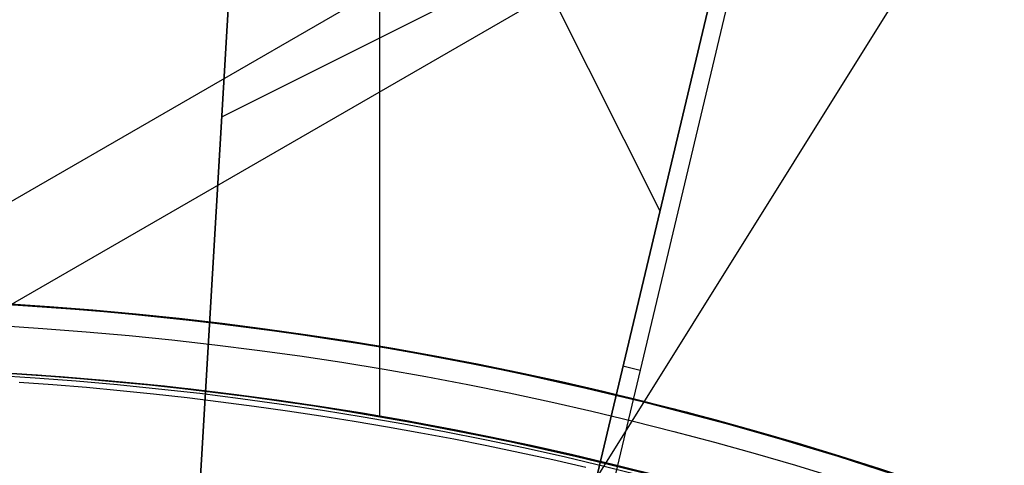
# Model space of a CAD drawing. Extents: x 12895 to 14339, y -6833 to -5581.
# Tile 30 of 79: x 13618 to 13625.15, y -6356.79 to -6353.55. Entities that reach past the tile are written whole.
import ezdxf

# ---------------------------------------------------------------- set-up
doc = ezdxf.new("R2010")
doc.units = 0
doc.layers.get('0').update_dxf_attribs({"linetype": 'CONTINUOUS'})
for name, color, linetype in [('BLANCO_METALICO', 7, 'CONTINUOUS'), ('COLOR', 7, 'CONTINUOUS'), ('LUZ', 7, 'CONTINUOUS')]:
    doc.layers.add(name, color=color, linetype=linetype)

msp = doc.modelspace()

# ---------------------------------------------------------------- linework, layer by layer
for p, q in [((13638.28033047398, -6343.12229264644, 105.1250029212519), (13572.55309235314, -6381.069931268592, 105.1250029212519)), ((13635.71649480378, -6345.351117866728, 51.12500292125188), (13575.76522944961, -6379.963997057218, 51.12500292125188))]:
    msp.add_line(p, q)
at = {"extrusion": (0.1124755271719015, 0.1948133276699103, 0.974370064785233)}
msp.add_lwpolyline([(-15018.43660288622, -1296.50098592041), (-15018.94715248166, -1296.19201752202), (-15019.45569829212, -1295.878352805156), (-15019.96217989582, -1295.560010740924), (-15020.46653706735, -1295.237011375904), (-15020.96870980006, -1294.909375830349), (-15021.46863832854, -1294.577126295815), (-15021.96626315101, -1294.240286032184), (-15022.46152505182, -1293.898879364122), (-15022.95436512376, -1293.552931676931), (-15023.44472479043, -1293.20246941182), (-15023.93254582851, -1292.847520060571), (-15024.41777038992, -1292.488112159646), (-15024.90034102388, -1292.124275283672), (-15025.38020069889, -1291.756040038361), (-15025.85729282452, -1291.383438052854), (-15026.33156127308, -1291.006501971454), (-15026.80295040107, -1290.625265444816), (-15027.27140507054, -1290.239763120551), (-15027.7368706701, -1289.850030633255), (-15028.19929313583, -1289.456104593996), (-15028.65861897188, -1289.058022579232), (-15029.11479527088, -1288.655823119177), (-15029.56776973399, -1288.249545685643), (-15030.01749069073, -1287.839230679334), (-15030.46390711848, -1287.42491941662), (-15030.90696866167, -1287.006654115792), (-15031.34662565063, -1286.584477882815), (-15031.78282912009, -1286.158434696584), (-15032.21553082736, -1285.728569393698), (-15032.64468327, -1285.294927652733), (-15033.07023970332, -1284.857555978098), (-15033.49215415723, -1284.416501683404), (-15033.91038145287, -1283.971812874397), (-15034.3248772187, -1283.523538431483), (-15034.73559790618, -1283.071727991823), (-15035.14250080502, -1282.616431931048), (-15035.5455440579, -1282.157701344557), (-15035.94468667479, -1281.695588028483), (-15036.33988854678, -1281.230144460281), (-15036.73111045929, -1280.761423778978), (-15037.11831410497, -1280.289479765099), (-15037.50146209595, -1279.814366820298), (-15037.88051797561, -1279.336139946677), (-15038.2554462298, -1278.854854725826), (-15038.62621229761, -1278.370567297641), (-15038.99278258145, -1277.883334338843), (-15039.35512445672, -1277.393213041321), (-15039.71320628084, -1276.900261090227), (-15040.06699740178, -1276.404536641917), (-15040.41646816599, -1275.906098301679), (-15040.76158992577, -1275.405005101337), (-15041.1023350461, -1274.90131647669), (-15041.43867691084, -1274.395092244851), (-15041.7705899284, -1273.886392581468), (-15042.09804953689, -1273.375277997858), (-15042.42103220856, -1272.861809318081), (-15042.73951545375, -1272.346047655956), (-15043.05347782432, -1271.828054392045), (-15043.36289891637, -1271.30789115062), (-15043.66775937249, -1270.785619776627), (-15043.96804088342, -1270.261302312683), (-15044.26372618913, -1269.735000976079), (-15044.55479907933, -1269.20677813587), (-15044.84124439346, -1268.676696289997), (-15045.12304802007, -1268.144818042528), (-15045.40019689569, -1267.611206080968), (-15045.67267900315, -1267.075923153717), (-15045.94048336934, -1266.539032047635), (-15046.20360006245, -1266.000595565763), (-15046.4620201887, -1265.460676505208), (-15046.7157358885, -1264.919337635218), (-15046.96474033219, -1264.376641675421), (-15047.20902771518, -1263.832651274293), (-15047.44859325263, -1263.287428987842), (-15047.68343317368, -1262.741037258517), (-15047.91354471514, -1262.193538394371), (-15048.13892611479, -1261.64499454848), (-15048.35957660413, -1261.095467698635), (-15048.57549640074, -1260.545019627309), (-15048.78668670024, -1259.993711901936), (-15048.99314966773, -1259.441605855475), (-15049.19488842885, -1258.888762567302), (-15049.39190706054, -1258.335242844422), (-15049.5842105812, -1257.781107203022), (-15049.77180494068, -1257.226415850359), (-15049.95469700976, -1256.671228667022), (-15050.13289456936, -1256.115605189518), (-15050.30640629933, -1255.559604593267), (-15050.47524176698, -1255.003285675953), (-15050.63941141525, -1254.446706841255), (-15050.79892655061, -1253.889926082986), (-15050.95379933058, -1253.333000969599), (-15051.10404275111, -1252.77598862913), (-15051.24967063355, -1252.218945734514), (-15051.39069761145, -1251.661928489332), (-15051.52713911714, -1251.10499261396), (-15051.65901136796, -1250.548193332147), (-15051.78633135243, -1249.991585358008), (-15051.90911681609, -1249.435222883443), (-15052.02738624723, -1248.879159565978), (-15052.14115886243, -1248.32344851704), (-15052.25045459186, -1247.768142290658), (-15052.35529406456, -1247.213292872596), (-15052.45569859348, -1246.658951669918), (-15052.55169016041, -1246.105169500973), (-15052.64329140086, -1245.551996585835), (-15052.73052558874, -1244.999482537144), (-15052.81341662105, -1244.447676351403), (-15052.89198900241, -1243.896626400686), (-15052.96626782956, -1243.346380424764), (-15053.03627877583, -1242.796985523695), (-15053.10204807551, -1242.24848815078), (-15053.16360250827, -1241.700934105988), (-15053.22096938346, -1241.154368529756), (-15053.27417652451, -1240.60883589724), (-15053.3232522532, -1240.064380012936), (-15053.36822537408, -1239.521044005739), (-15053.40912515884, -1238.978870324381), (-15053.44598133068, -1238.437900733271), (-15053.47882404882, -1237.898176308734), (-15053.50768389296, -1237.35973743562), (-15053.53259184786, -1236.822623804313), (-15053.55357928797, -1236.286874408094), (-15053.57067796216, -1235.752527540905), (-15053.58391997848, -1235.219620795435), (-15053.59333778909, -1234.6881910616), (-15053.59896417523, -1234.158274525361), (-15053.60083223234, -1233.629906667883), (-15053.59903301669, -1233.1113657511), (-15053.59361436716, -1232.591332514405), (-15053.58454499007, -1232.069840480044), (-15053.57179388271, -1231.546923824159), (-15053.55533034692, -1231.022617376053), (-15053.53512400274, -1230.496956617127), (-15053.51114480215, -1229.969977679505), (-15053.48336304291, -1229.441717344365), (-15053.45174938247, -1228.912213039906), (-15053.41627485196, -1228.381502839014), (-15053.37691087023, -1227.849625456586), (-15053.33362925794, -1227.316620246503), (-15053.28640225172, -1226.782527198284), (-15053.23520251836, -1226.247386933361), (-15053.18000316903, -1225.71124070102), (-15053.12077777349, -1225.174130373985), (-15053.05750037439, -1224.636098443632), (-15052.99014550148, -1224.097188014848), (-15052.91868818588, -1223.557442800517), (-15052.84310397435, -1223.016907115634), (-15052.76336894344, -1222.475625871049), (-15052.67945971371, -1221.93364456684), (-15052.59135346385, -1221.391009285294), (-15052.49902794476, -1220.847766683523), (-15052.40246149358, -1220.30396398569), (-15052.30163304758, -1219.759648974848), (-15052.19652215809, -1219.214869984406), (-15052.08710900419, -1218.669675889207), (-15051.9733744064, -1218.12411609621), (-15051.85529984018, -1217.578240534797), (-15051.73286744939, -1217.0320996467), (-15051.60606005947, -1216.48574437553), (-15051.47486119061, -1215.939226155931), (-15051.33925507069, -1215.39259690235), (-15051.19922664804, -1214.84590899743), (-15051.05476160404, -1214.299215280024), (-15050.9058463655, -1213.752569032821), (-15050.75246811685, -1213.206023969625), (-15050.59461481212, -1212.659634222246), (-15050.43227518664, -1212.113454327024), (-15050.26543876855, -1211.567539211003), (-15050.09409589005, -1211.021944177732), (-15049.91823769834, -1210.476724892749), (-15049.73785616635, -1209.931937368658), (-15049.55294410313, -1209.387637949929), (-15049.36349516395, -1208.843883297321), (-15049.16950386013, -1208.300730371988), (-15048.9709655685, -1207.758236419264), (-15048.76787654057, -1207.216458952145), (-15048.5602339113, -1206.675455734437), (-15048.34803570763, -1206.135284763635), (-15048.13128085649, -1205.596004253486), (-15047.90996919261, -1205.057672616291), (-15047.68410146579, -1204.520348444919), (-15047.45367934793, -1203.984090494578), (-15047.21870543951, -1203.448957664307), (-15046.97918327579, -1202.915008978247), (-15046.73511733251, -1202.382303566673), (-15046.48651303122, -1201.850900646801), (-15046.23337674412, -1201.320859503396), (-15045.9757157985, -1200.792239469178), (-15045.71353848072, -1200.265099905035), (-15045.44685403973, -1199.73950018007), (-15045.17567269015, -1199.215499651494), (-15044.9000056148, -1198.693157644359), (-15044.61986496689, -1198.172533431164), (-15044.33526387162, -1197.653686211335), (-15044.0462164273, -1197.1366750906), (-15043.75273770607, -1196.62155906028), (-15043.454843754, -1196.108396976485), (-15043.15255159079, -1195.597247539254), (-15042.84587920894, -1195.088169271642), (-15042.53484557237, -1194.581220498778), (-15042.21947061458, -1194.076459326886), (-15041.8997752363, -1193.573943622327), (-15041.57578130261, -1193.073730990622), (-15041.24751163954, -1192.575878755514), (-15040.9149900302, -1192.080443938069), (-15040.57824121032, -1191.587483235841), (-15040.23729086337, -1191.097053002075), (-15039.89216561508, -1190.609209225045), (-15039.54289302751, -1190.124007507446), (-15039.18950159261, -1189.641503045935), (-15038.83202072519, -1189.161750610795), (-15038.47048075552, -1188.684804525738), (-15038.10491292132, -1188.21071864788), (-15037.73534935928, -1187.739546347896), (-15037.36182309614, -1187.271340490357), (-15036.98436803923, -1186.806153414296), (-15036.60301896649, -1186.34403691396), (-15036.21781151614, -1185.885042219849), (-15035.82878217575, -1185.429219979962), (-15035.43596827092, -1184.976620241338), (-15035.03940795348, -1184.527292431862), (-15034.63914018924, -1184.081285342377), (-15034.23520474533, -1183.638647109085), (-15033.82764217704, -1183.199425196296), (-15033.41649381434, -1182.763666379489), (-15033.00180174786, -1182.33141672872), (-15032.5836088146, -1181.902721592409), (-15032.16195858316, -1181.477625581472), (-15031.73689533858, -1181.056172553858), (-15031.30846406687, -1180.638405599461), (-15030.87671043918, -1180.224367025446), (-15030.44168079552, -1179.814098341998), (-15030.00342212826, -1179.407640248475), (-15029.56198206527, -1179.00503262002), (-15029.11740885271, -1178.606314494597), (-15028.66975133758, -1178.211524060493), (-15028.21905894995, -1177.820698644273), (-15027.76538168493, -1177.433874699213), (-15027.30877008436, -1177.051087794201), (-15026.8492752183, -1176.672372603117), (-15026.38694866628, -1176.297762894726), (-15025.92184249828, -1175.927291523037), (-15025.45400925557, -1175.560990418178), (-15024.98350193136, -1175.198890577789), (-15024.51037395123, -1174.841022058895), (-15024.0346791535, -1174.487413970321), (-15023.5564717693, -1174.13809446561), (-15023.07580640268, -1173.793090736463), (-15022.59273801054, -1173.452429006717), (-15022.10732188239, -1173.116134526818), (-15021.61961362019, -1172.784231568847), (-15021.12966911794, -1172.456743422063), (-15020.63754454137, -1172.133692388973), (-15020.14329630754, -1171.815099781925), (-15019.64698106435, -1171.500985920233)], dxfattribs=at)
at = {"extrusion": (0.1124755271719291, 0.1948133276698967, 0.9743700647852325)}
msp.add_lwpolyline([(-15017.52574510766, -1171.500985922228), (-15018.04681472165, -1171.80577710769), (-15018.56593438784, -1172.115427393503), (-15019.08304083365, -1172.429918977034), (-15019.59807095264, -1172.749232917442), (-15020.11096182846, -1173.073349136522), (-15020.62165075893, -1173.402246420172), (-15021.13007527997, -1173.735902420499), (-15021.63617318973, -1174.074293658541), (-15022.13988257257, -1174.417395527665), (-15022.6411418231, -1174.765182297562), (-15023.13988967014, -1175.117627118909), (-15023.63606520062, -1175.474702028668), (-15024.12960788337, -1175.836377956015), (-15024.62045759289, -1176.202624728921), (-15025.10855463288, -1176.573411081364), (-15025.59383975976, -1176.948704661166), (-15026.07625420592, -1177.328472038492), (-15026.55573970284, -1177.712678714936), (-15027.03223850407, -1178.101289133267), (-15027.50569340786, -1178.49426668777), (-15027.97604777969, -1178.891573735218), (-15028.44324557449, -1179.293171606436), (-15028.90723135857, -1179.69902061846), (-15029.36795033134, -1180.109080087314), (-15029.82534834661, -1180.523308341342), (-15030.27937193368, -1180.941662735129), (-15030.72996831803, -1181.36409966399), (-15031.17708544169, -1181.790574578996), (-15031.62067198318, -1182.221042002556), (-15032.06067737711, -1182.655455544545), (-15032.49705183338, -1183.093767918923), (-15032.92974635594, -1183.535930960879), (-15033.35871276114, -1183.981895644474), (-15033.78390369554, -1184.431612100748), (-15034.20527265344, -1184.885029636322), (-15034.62277399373, -1185.342096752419), (-15035.03636295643, -1185.802761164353), (-15035.44599567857, -1186.266969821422), (-15035.85162920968, -1186.734668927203), (-15036.2532215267, -1187.205803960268), (-15036.65073154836, -1187.680319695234), (-15037.04411914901, -1188.158160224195), (-15037.43334517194, -1188.639268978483), (-15037.81837144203, -1189.123588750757), (-15038.19916077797, -1189.611061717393), (-15038.57567700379, -1190.101629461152), (-15038.94788495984, -1190.595232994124), (-15039.31575051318, -1191.091812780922), (-15039.67924056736, -1191.591308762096), (-15040.0383230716, -1192.093660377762), (-15040.39296702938, -1192.598806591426), (-15040.74314250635, -1193.106685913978), (-15041.08882063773, -1193.617236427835), (-15041.42997363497, -1194.130395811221), (-15041.76657479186, -1194.646101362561), (-15042.09859849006, -1195.164290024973), (-15042.42602020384, -1195.684898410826), (-15042.74881650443, -1196.207862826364), (-15043.0669650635, -1196.733119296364), (-15043.38044465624, -1197.260603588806), (-15043.68923516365, -1197.790251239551), (-15043.99331757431, -1198.321997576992), (-15044.2926739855, -1198.855777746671), (-15044.58728760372, -1199.391526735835), (-15044.87714274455, -1199.929179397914), (-15045.16222483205, -1200.468670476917), (-15045.44252039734, -1201.009934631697), (-15045.71801707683, -1201.552906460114), (-15045.98870360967, -1202.097520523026), (-15046.25456983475, -1202.643711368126), (-15046.51560668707, -1203.191413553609), (-15046.77180619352, -1203.740561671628), (-15047.02316146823, -1204.291090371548), (-15047.2696667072, -1204.842934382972), (-15047.51131718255, -1205.39602853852), (-15047.74810923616, -1205.950307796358), (-15047.9800402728, -1206.505707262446), (-15048.20710875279, -1207.062162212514), (-15048.42931418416, -1207.619608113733), (-15048.64665711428, -1208.177980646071), (-15048.85913912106, -1208.737215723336), (-15049.06676280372, -1209.297249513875), (-15049.26953177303, -1209.858018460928), (-15049.4674506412, -1210.41945930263), (-15049.66052501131, -1210.981509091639), (-15049.84876146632, -1211.544105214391), (-15050.03216755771, -1212.107185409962), (-15050.21075179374, -1212.670687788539), (-15050.3845236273, -1213.234550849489), (-15050.5534934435, -1213.798713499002), (-15050.71767254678, -1214.363115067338), (-15050.87707314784, -1214.927695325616), (-15051.03170835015, -1215.492394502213), (-15051.18159213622, -1216.05715329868), (-15051.32673935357, -1216.621912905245), (-15051.46716570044, -1217.186615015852), (-15051.6028877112, -1217.75120184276), (-15051.7339227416, -1218.315616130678), (-15051.86028895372, -1218.879801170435), (-15051.98200530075, -1219.443700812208), (-15052.09909151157, -1220.007259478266), (-15052.2115680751, -1220.57042217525), (-15052.31945622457, -1221.133134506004), (-15052.42277792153, -1221.695342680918), (-15052.5215558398, -1222.256993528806), (-15052.61581334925, -1222.81803450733), (-15052.70557449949, -1223.378413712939), (-15052.79086400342, -1223.93807989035), (-15052.87170722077, -1224.496982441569), (-15052.94813014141, -1225.05507143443), (-15053.02015936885, -1225.612297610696), (-15053.08782210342, -1226.168612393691), (-15053.15114612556, -1226.723967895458), (-15053.21015977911, -1227.278316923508), (-15053.26489195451, -1227.831612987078), (-15053.315372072, -1228.383810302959), (-15053.3616300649, -1228.9348638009), (-15053.40369636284, -1229.484729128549), (-15053.44160187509, -1230.033362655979), (-15053.47537797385, -1230.580721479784), (-15053.50505647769, -1231.126763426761), (-15053.53066963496, -1231.671447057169), (-15053.55225010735, -1232.21473166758), (-15053.56983095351, -1232.756577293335), (-15053.58344561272, -1233.296944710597), (-15053.59312788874, -1233.835795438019), (-15053.5989119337, -1234.373091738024), (-15053.60083223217, -1234.908796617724), (-15053.5990805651, -1235.420439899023), (-15053.59380538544, -1235.933536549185), (-15053.58497662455, -1236.448054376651), (-15053.57256448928, -1236.963960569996), (-15053.55653947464, -1237.481221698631), (-15053.5368723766, -1237.999803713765), (-15053.51353430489, -1238.519671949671), (-15053.48649669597, -1239.040791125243), (-15053.45573132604, -1239.563125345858), (-15053.42121032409, -1240.086638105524), (-15053.38290618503, -1240.611292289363), (-15053.34079178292, -1241.137050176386), (-15053.29484038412, -1241.663873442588), (-15053.24502566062, -1242.191723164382), (-15053.1913217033, -1242.720559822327), (-15053.13370303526, -1243.250343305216), (-15053.07214462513, -1243.781032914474), (-15053.00662190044, -1244.312587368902), (-15052.93711076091, -1244.844964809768), (-15052.86358759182, -1245.378122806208), (-15052.78602927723, -1245.912018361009), (-15052.70441321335, -1246.446607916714), (-15052.61871732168, -1246.981847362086), (-15052.52892006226, -1247.517692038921), (-15052.43500044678, -1248.054096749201), (-15052.33693805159, -1248.591015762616), (-15052.23471303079, -1249.128402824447), (-15052.128306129, -1249.666211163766), (-15052.0176986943, -1250.204393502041), (-15051.9028726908, -1250.742902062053), (-15051.78381071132, -1251.281688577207), (-15051.66049598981, -1251.82070430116), (-15051.53291241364, -1252.359900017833), (-15051.40104453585, -1252.899226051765), (-15051.26487758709, -1253.438632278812), (-15051.12439748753, -1253.978068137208), (-15050.97959085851, -1254.517482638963), (-15050.83044503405, -1255.056824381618), (-15050.67694807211, -1255.596041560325), (-15050.51908876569, -1256.135081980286), (-15050.35685665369, -1256.67389306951), (-15050.19024203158, -1257.212421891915), (-15050.01923596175, -1257.750615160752), (-15049.84383028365, -1258.288419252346), (-15049.66401762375, -1258.825780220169), (-15049.47979140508, -1259.362643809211), (-15049.29114585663, -1259.898955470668), (-15049.09807602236, -1260.434660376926), (-15048.90057776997, -1260.969703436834), (-15048.69864779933, -1261.504029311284), (-15048.49228365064, -1262.037582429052), (-15048.28148371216, -1262.57030700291), (-15048.06624722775, -1263.102147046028), (-15047.84657430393, -1263.633046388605), (-15047.62246591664, -1264.162948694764), (-15047.3939239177, -1264.691797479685), (-15047.16095104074, -1265.219536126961), (-15046.92355090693, -1265.746107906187), (-15046.68172803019, -1266.271455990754), (-15046.43548782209, -1266.795523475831), (-15046.18483659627, -1267.318253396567), (-15045.92978157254, -1267.839588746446), (-15045.67033088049, -1268.359472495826), (-15045.4064935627, -1268.877847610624), (-15045.13827957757, -1269.394657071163), (-15044.86569980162, -1269.909843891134), (-15044.58876603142, -1270.4233511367), (-15044.3074909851, -1270.93512194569), (-15044.0218883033, -1271.445099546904), (-15043.7319725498, -1271.953227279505), (-15043.43775921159, -1272.459448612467), (-15043.13926469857, -1272.963707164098), (-15042.83650634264, -1273.465946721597), (-15042.52950239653, -1273.966111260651), (-15042.21827203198, -1274.464144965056), (-15041.90283533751, -1274.959992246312), (-15041.5832133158, -1275.453597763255), (-15041.25942788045, -1275.944906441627), (-15040.93150185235, -1276.433863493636), (-15040.59945895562, -1276.920414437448), (-15040.26332381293, -1277.404505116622), (-15039.92312194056, -1277.886081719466), (-15039.57887974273, -1278.365090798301), (-15039.23062450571, -1278.841479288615), (-15038.87838439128, -1279.315194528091), (-15038.52218842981, -1279.786184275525), (-15038.16206651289, -1280.254396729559), (-15037.79804938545, -1280.719780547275), (-15037.43016863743, -1281.182284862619), (-15037.05845669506, -1281.641859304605), (-15036.68294681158, -1282.098454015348), (-15036.30367305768, -1282.55201966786), (-15035.92067031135, -1283.002507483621), (-15035.53397424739, -1283.449869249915), (-15035.14362132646, -1283.894057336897), (-15034.74964878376, -1284.335024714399), (-15034.35209461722, -1284.772724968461), (-15033.95099757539, -1285.207112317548), (-15033.54639714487, -1285.638141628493), (-15033.13833353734, -1286.065768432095), (-15032.72684767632, -1286.4899489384), (-15032.31198118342, -1286.910640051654), (-15031.89377636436, -1287.327799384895), (-15031.47227619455, -1287.741385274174), (-15031.04752430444, -1288.151356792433), (-15030.61956496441, -1288.557673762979), (-15030.18844306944, -1288.960296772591), (-15029.75420412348, -1289.359187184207), (-15029.31689422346, -1289.754307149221), (-15028.87656004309, -1290.145619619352), (-15028.43324881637, -1290.533088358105), (-15027.9870083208, -1290.916677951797), (-15027.53788686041, -1291.296353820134), (-15027.08593324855, -1291.672082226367), (-15026.63119679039, -1292.043830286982), (-15026.17372726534, -1292.411565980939), (-15025.71357490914, -1292.77525815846), (-15025.25079039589, -1293.134876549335), (-15024.78542481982, -1293.490391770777), (-15024.317529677, -1293.841775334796), (-15023.84715684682, -1294.188999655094), (-15023.37435857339, -1294.53203805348), (-15022.89918744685, -1294.870864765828), (-15022.42169638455, -1295.205454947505), (-15021.94193861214, -1295.53578467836), (-15021.45996764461, -1295.861830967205), (-15020.97583726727, -1296.183571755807), (-15020.48960151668, -1296.500985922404)], dxfattribs=at)
at = {"extrusion": (0.1124755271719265, 0.1948133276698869, 0.9743700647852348)}
msp.add_lwpolyline([(-15023.88679101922, -1171.500985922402), (-15024.3622058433, -1171.836103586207), (-15024.83536931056, -1172.175294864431), (-15025.30623226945, -1172.518536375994), (-15025.77474586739, -1172.865803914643), (-15026.24086156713, -1173.217072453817), (-15026.70453116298, -1173.572316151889), (-15027.16570679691, -1173.931508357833), (-15027.6243409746, -1174.294621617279), (-15028.08038658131, -1174.661627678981), (-15028.53379689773, -1175.032497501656), (-15028.98452561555, -1175.407201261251), (-15029.43252685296, -1175.785708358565), (-15029.87775517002, -1176.16798742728), (-15030.32016558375, -1176.554006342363), (-15030.75971358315, -1176.943732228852), (-15031.19635514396, -1177.337131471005), (-15031.63004674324, -1177.734169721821), (-15032.06074537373, -1178.134811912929), (-15032.48840855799, -1178.539022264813), (-15032.91299436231, -1178.946764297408), (-15033.33446141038, -1179.358000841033), (-15033.75276889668, -1179.772694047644), (-15034.16787659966, -1180.190805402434), (-15034.57974489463, -1180.612295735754), (-15034.98833476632, -1181.037125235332), (-15035.39360782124, -1181.465253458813), (-15035.79552629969, -1181.896639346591), (-15036.1940530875, -1182.33124123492), (-15036.58915172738, -1182.769016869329), (-15036.98078643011, -1183.209923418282), (-15037.3689220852, -1183.653917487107), (-15037.75352427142, -1184.100955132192), (-15038.13455926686, -1184.550991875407), (-15038.51199405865, -1185.003982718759), (-15038.88579635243, -1185.459882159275), (-15039.25593458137, -1185.918644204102), (-15039.62237791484, -1186.380222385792), (-15039.98509626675, -1186.844569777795), (-15040.34406030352, -1187.311639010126), (-15040.69924145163, -1187.781382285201), (-15041.05061190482, -1188.253751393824), (-15041.39814463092, -1188.728697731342), (-15041.74181337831, -1189.206172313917), (-15042.08159268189, -1189.686125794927), (-15042.41745786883, -1190.16850848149), (-15042.74938506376, -1190.653270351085), (-15043.07735119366, -1191.140361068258), (-15043.40133399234, -1191.629730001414), (-15043.72131200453, -1192.121326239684), (-15044.03726458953, -1192.615098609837), (-15044.34917192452, -1193.110995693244), (-15044.65701500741, -1193.608965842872), (-15044.96077565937, -1194.108957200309), (-15045.26043652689, -1194.610917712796), (-15045.55598108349, -1195.11479515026), (-15045.84739363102, -1195.620537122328), (-15046.13465930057, -1196.128091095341), (-15046.41776405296, -1196.637404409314), (-15046.69669467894, -1197.148424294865), (-15046.97143879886, -1197.661097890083), (-15047.24198486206, -1198.175372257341), (-15047.5083221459, -1198.691194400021), (-15047.77044075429, -1199.208511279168), (-15048.02833161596, -1199.727269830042), (-15048.28198648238, -1200.247416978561), (-15048.53139792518, -1200.768899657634), (-15048.77655933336, -1201.291664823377), (-15049.01746491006, -1201.815659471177), (-15049.25410966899, -1202.340830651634), (-15049.48648943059, -1202.867125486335), (-15049.71460081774, -1203.394491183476), (-15049.93844125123, -1203.922875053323), (-15050.15800894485, -1204.452224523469), (-15050.3733029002, -1204.982487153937), (-15050.58432290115, -1205.513610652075), (-15050.79106950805, -1206.045542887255), (-15050.99354405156, -1206.578231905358), (-15051.19174862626, -1207.111625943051), (-15051.38568608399, -1207.645673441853), (-15051.57536002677, -1208.180323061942), (-15051.76077479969, -1208.715523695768), (-15051.94193548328, -1209.251224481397), (-15052.11884788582, -1209.787374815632), (-15052.29151853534, -1210.323924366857), (-15052.45995467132, -1210.860823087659), (-15052.62416423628, -1211.398021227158), (-15052.78415586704, -1211.935469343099), (-15052.93993888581, -1212.473118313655), (-15053.09152329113, -1213.01091934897), (-15053.23891974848, -1213.548824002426), (-15053.38213958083, -1214.086784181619), (-15053.52119475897, -1214.624752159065), (-15053.6560978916, -1215.162680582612), (-15053.78686221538, -1215.70052248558), (-15053.9135015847, -1216.238231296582), (-15054.03603046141, -1216.775760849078), (-15054.15446390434, -1217.313065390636), (-15054.26881755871, -1217.850099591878), (-15054.37910764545, -1218.386818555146), (-15054.48535095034, -1218.923177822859), (-15054.5875648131, -1219.459133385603), (-15054.68576711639, -1219.994641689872), (-15054.77997627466, -1220.529659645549), (-15054.87021122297, -1221.064144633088), (-15054.95649140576, -1221.598054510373), (-15055.03883676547, -1222.131347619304), (-15055.11726773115, -1222.663982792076), (-15055.19180520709, -1223.195919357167), (-15055.26247056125, -1223.727117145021), (-15055.32928561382, -1224.257536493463), (-15055.39227262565, -1224.787138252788), (-15055.45145428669, -1225.315883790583), (-15055.50685370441, -1225.843734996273), (-15055.55849439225, -1226.370654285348), (-15055.606400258, -1226.896604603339), (-15055.65059559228, -1227.42154942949), (-15055.69110505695, -1227.945452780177), (-15055.7279536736, -1228.468279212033), (-15055.76116681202, -1228.989993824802), (-15055.79077017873, -1229.510562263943), (-15055.8167898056, -1230.029950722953), (-15055.83925203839, -1230.548125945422), (-15055.85818352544, -1231.065055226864), (-15055.87361120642, -1231.580706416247), (-15055.88556230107, -1232.095047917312), (-15055.89406429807, -1232.608048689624), (-15055.89914494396, -1233.119678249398), (-15055.90083223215, -1233.629906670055), (-15055.89908475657, -1234.149155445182), (-15055.89382253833, -1234.669854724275), (-15055.88501608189, -1235.191972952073), (-15055.87263615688, -1235.715477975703), (-15055.8566538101, -1236.240337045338), (-15055.83704037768, -1236.766516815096), (-15055.81376749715, -1237.293983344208), (-15055.78680711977, -1237.822702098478), (-15055.75613152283, -1238.352637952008), (-15055.72171332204, -1238.883755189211), (-15055.6835254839, -1239.416017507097), (-15055.64154133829, -1239.949388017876), (-15055.59573459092, -1240.483829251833), (-15055.54607933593, -1241.01930316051), (-15055.49255006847, -1241.555771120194), (-15055.4351216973, -1242.093193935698), (-15055.37376955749, -1242.631531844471), (-15055.30846942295, -1243.170744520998), (-15055.23919751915, -1243.710791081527), (-15055.16593053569, -1244.251630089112), (-15055.08864563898, -1244.793219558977), (-15055.00732048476, -1245.335516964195), (-15054.92193323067, -1245.8784792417), (-15054.83246254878, -1246.422062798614), (-15054.73888763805, -1246.966223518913), (-15054.64118823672, -1247.510916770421), (-15054.53934463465, -1248.056097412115), (-15054.43333768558, -1248.601719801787), (-15054.32314881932, -1249.147737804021), (-15054.20876005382, -1249.6941047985), (-15054.09015400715, -1250.240773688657), (-15053.96731390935, -1250.787696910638), (-15053.84022361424, -1251.334826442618), (-15053.70886761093, -1251.882113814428), (-15053.57323103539, -1252.429510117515), (-15053.43329968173, -1252.976966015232), (-15053.28906001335, -1253.524431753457), (-15053.14049917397, -1254.07185717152), (-15052.98760499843, -1254.619191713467), (-15052.83036602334, -1255.166384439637), (-15052.66877149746, -1255.71338403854), (-15052.502811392, -1256.260138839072), (-15052.33247641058, -1256.806596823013), (-15052.15775799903, -1257.352705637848), (-15051.97864835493, -1257.898412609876), (-15051.79514043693, -1258.44366475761), (-15051.6072279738, -1258.988408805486), (-15051.41490547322, -1259.53259119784), (-15051.21816823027, -1260.076158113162), (-15051.01701233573, -1260.619055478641), (-15050.81143468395, -1261.161228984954), (-15050.60143298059, -1261.702624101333), (-15050.38700574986, -1262.243186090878), (-15050.16815234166, -1262.782860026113), (-15049.9448729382, -1263.321590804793), (-15049.71716856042, -1263.859323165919), (-15049.48504107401, -1264.396001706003), (-15049.2484931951, -1264.931570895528), (-15049.00752849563, -1265.46597509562), (-15048.76215140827, -1265.99915857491), (-15048.51236723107, -1266.531065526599), (-15048.25818213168, -1267.061640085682), (-15047.99960315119, -1267.590826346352), (-15047.73663820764, -1268.118568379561), (-15047.46929609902, -1268.644810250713), (-15047.19758650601, -1269.169496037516), (-15046.92151999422, -1269.692569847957), (-15046.64110801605, -1270.213975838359), (-15046.35636291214, -1270.733658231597), (-15046.06729791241, -1271.251561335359), (-15045.77392713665, -1271.767629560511), (-15045.47626559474, -1272.281807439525), (-15045.17432918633, -1272.794039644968), (-15044.86813470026, -1273.304271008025), (-15044.55769981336, -1273.812446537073), (-15044.24304308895, -1274.31851143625), (-15043.92418397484, -1274.822411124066), (-15043.60114280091, -1275.324091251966), (-15043.27394077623, -1275.823497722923), (-15042.94259998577, -1276.320576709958), (-15042.60714338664, -1276.815274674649), (-15042.26759480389, -1277.307538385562), (-15041.92397892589, -1277.797314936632), (-15041.57632129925, -1278.284551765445), (-15041.22464832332, -1278.769196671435), (-15040.86898724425, -1279.25119783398), (-15040.50936614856, -1279.730503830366), (-15040.14581395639, -1280.20706365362), (-15039.7783604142, -1280.680826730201), (-15039.40703608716, -1281.151742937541), (-15039.031872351, -1281.619762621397), (-15038.65290138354, -1282.084836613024), (-15038.27015615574, -1282.546916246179), (-15037.88367042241, -1283.005953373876), (-15037.49347871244, -1283.461900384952), (-15037.09961631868, -1283.914710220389), (-15036.70211928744, -1284.364336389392), (-15036.30102440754, -1284.810732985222), (-15035.89636919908, -1285.253854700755), (-15035.48819190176, -1285.693656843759), (-15035.07653146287, -1286.130095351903), (-15034.66142752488, -1286.563126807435), (-15034.24292041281, -1286.9927084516), (-15033.8210511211, -1287.418798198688), (-15033.39586130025, -1287.841354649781), (-15032.96739324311, -1288.260337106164), (-15032.53568987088, -1288.675705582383), (-15032.1007947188, -1289.087420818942), (-15031.66275192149, -1289.495444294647), (-15031.22160619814, -1289.899738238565), (-15030.77740283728, -1290.300265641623), (-15030.33018768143, -1290.696990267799), (-15029.88000711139, -1291.089876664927), (-15029.42690803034, -1291.478890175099), (-15028.97093784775, -1291.863996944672), (-15028.512144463, -1292.245163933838), (-15028.05057624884, -1292.622358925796), (-15027.58628203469, -1292.99555053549), (-15027.11931108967, -1293.364708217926), (-15026.64971310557, -1293.729802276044), (-15026.17753817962, -1294.09080386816), (-15025.70283679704, -1294.447685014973), (-15025.22565981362, -1294.800418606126), (-15024.74605843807, -1295.14897840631), (-15024.26408421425, -1295.493339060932), (-15023.77978900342, -1295.833476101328), (-15023.29322496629, -1296.169365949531), (-15022.80444454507, -1296.500985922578)], dxfattribs=at)
at = {"extrusion": (0.1124755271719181, 0.1948133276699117, 0.9743700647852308)}
msp.add_lwpolyline([(-15024.64440849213, -1296.500985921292), (-15025.11033923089, -1296.163662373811), (-15025.57399863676, -1295.822402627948), (-15026.035339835, -1295.477230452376), (-15026.49431625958, -1295.128170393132), (-15026.95088166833, -1294.775247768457), (-15027.40499015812, -1294.418488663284), (-15027.85659617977, -1294.057919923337), (-15028.30565455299, -1293.693569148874), (-15028.75212048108, -1293.325464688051), (-15029.1959495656, -1292.953635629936), (-15029.6370978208, -1292.57811179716), (-15030.07552168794, -1292.198923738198), (-15030.51117804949, -1291.816102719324), (-15030.94402424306, -1291.4296807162), (-15031.37401807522, -1291.039690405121), (-15031.80111783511, -1290.646165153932), (-15032.22528230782, -1290.249139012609), (-15032.64647078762, -1289.848646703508), (-15033.06464309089, -1289.444723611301), (-15033.47975956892, -1289.037405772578), (-15033.89178112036, -1288.626729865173), (-15034.30066920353, -1288.212733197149), (-15034.70638584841, -1287.795453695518), (-15035.1088936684, -1287.374929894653), (-15035.50815587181, -1286.951200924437), (-15035.90413627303, -1286.524306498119), (-15036.29679930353, -1286.09428689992), (-15036.68611002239, -1285.66118297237), (-15037.07203412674, -1285.225036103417), (-15037.45453796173, -1284.78588821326), (-15037.8335885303, -1284.343781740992), (-15038.20915350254, -1283.898759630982), (-15038.58120122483, -1283.450865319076), (-15038.94970072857, -1283.000142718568), (-15039.31462173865, -1282.546636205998), (-15039.67593468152, -1282.090390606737), (-15040.03361069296, -1281.63145118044), (-15040.3876216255, -1281.169863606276), (-15040.73794005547, -1280.705673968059), (-15041.08453928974, -1280.238928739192), (-15041.42739337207, -1279.76967476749), (-15041.7664770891, -1279.297959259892), (-15042.10176597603, -1278.823829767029), (-15042.43323632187, -1278.347334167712), (-15042.76086517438, -1277.868520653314), (-15043.0846303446, -1277.387437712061), (-15043.40451041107, -1276.904134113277), (-15043.72048472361, -1276.41865889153), (-15044.0325334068, -1275.931061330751), (-15044.34063736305, -1275.441390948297), (-15044.64477827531, -1274.949697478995), (-15044.94493860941, -1274.456030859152), (-15045.24110161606, -1273.960441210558), (-15045.53325133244, -1273.462978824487), (-15045.82137258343, -1272.963694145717), (-15046.10545098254, -1272.462637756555), (-15046.38547293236, -1271.959860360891), (-15046.66142562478, -1271.455412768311), (-15046.93329704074, -1270.949345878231), (-15047.20107594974, -1270.441710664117), (-15047.46475190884, -1269.93255815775), (-15047.7243152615, -1269.421939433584), (-15047.97975713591, -1268.909905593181), (-15048.23106944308, -1268.396507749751), (-15048.47824487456, -1267.881797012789), (-15048.72127689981, -1267.365824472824), (-15048.96015976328, -1266.848641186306), (-15049.19488848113, -1266.330298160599), (-15049.42545883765, -1265.810846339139), (-15049.65186738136, -1265.290336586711), (-15049.87411142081, -1264.768819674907), (-15050.09218902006, -1264.246346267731), (-15050.30609899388, -1263.722966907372), (-15050.51584090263, -1263.198732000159), (-15050.72141504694, -1262.673691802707), (-15050.92282246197, -1262.147896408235), (-15051.12006491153, -1261.621395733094), (-15051.31314488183, -1261.094239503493), (-15051.50206557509, -1260.56647724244), (-15051.68683090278, -1260.038158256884), (-15051.86744547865, -1259.509331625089), (-15052.04391461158, -1258.980046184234), (-15052.21624429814, -1258.450350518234), (-15052.3844412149, -1257.920292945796), (-15052.54851271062, -1257.389921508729), (-15052.70846679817, -1256.859283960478), (-15052.86431214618, -1256.328427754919), (-15053.01605807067, -1255.797400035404), (-15053.16371452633, -1255.266247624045), (-15053.3072920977, -1254.735017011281), (-15053.44680199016, -1254.203754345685), (-15053.58225602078, -1253.672505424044), (-15053.71366660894, -1253.141315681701), (-15053.84104676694, -1252.610230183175), (-15053.9644100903, -1252.07929361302), (-15054.08377074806, -1251.548550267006), (-15054.1991434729, -1251.018044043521), (-15054.31054355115, -1250.487818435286), (-15054.41798681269, -1249.957916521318), (-15054.52148962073, -1249.428380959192), (-15054.62106886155, -1248.899253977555), (-15054.71674193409, -1248.370577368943), (-15054.80852673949, -1247.842392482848), (-15054.89644167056, -1247.314740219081), (-15054.98050560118, -1246.787661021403), (-15055.06073787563, -1246.261194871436), (-15055.1371582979, -1245.735381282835), (-15055.20978712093, -1245.210259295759), (-15055.27864503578, -1244.685867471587), (-15055.3437531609, -1244.162243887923), (-15055.40513303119, -1243.639426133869), (-15055.46280658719, -1243.117451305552), (-15055.5167961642, -1242.596356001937), (-15055.56712448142, -1242.076176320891), (-15055.61381463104, -1241.556947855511), (-15055.65689006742, -1241.038705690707), (-15055.69637459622, -1240.521484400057), (-15055.73229236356, -1240.005318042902), (-15055.76466784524, -1239.490240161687), (-15055.79352583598, -1238.976283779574), (-15055.81889143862, -1238.463481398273), (-15055.84079005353, -1237.951864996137), (-15055.85924736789, -1237.441466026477), (-15055.87428934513, -1236.932315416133), (-15055.88594221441, -1236.424443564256), (-15055.8942324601, -1235.917880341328), (-15055.89918681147, -1235.412655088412), (-15055.90083223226, -1234.908796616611), (-15055.89903943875, -1234.382858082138), (-15055.89364049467, -1233.855431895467), (-15055.8846047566, -1233.32655085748), (-15055.87190186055, -1232.796248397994), (-15055.85550173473, -1232.26455857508), (-15055.83537461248, -1231.731516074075), (-15055.81149104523, -1231.197156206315), (-15055.78382191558, -1230.661514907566), (-15055.75233845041, -1230.12462873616), (-15055.71701223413, -1229.586534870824), (-15055.67781522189, -1229.047271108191), (-15055.63471975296, -1228.506875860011), (-15055.58769856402, -1227.965388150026), (-15055.53672480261, -1227.422847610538), (-15055.48177204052, -1226.879294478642), (-15055.42281428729, -1226.334769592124), (-15055.35982600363, -1225.789314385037), (-15055.29278211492, -1225.242970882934), (-15055.22165802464, -1224.695781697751), (-15055.14642962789, -1224.147790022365), (-15055.06707332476, -1223.599039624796), (-15054.98356603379, -1223.049574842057), (-15054.89588520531, -1222.499440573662), (-15054.80400883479, -1221.948682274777), (-15054.70791547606, -1221.397345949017), (-15054.6075842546, -1220.845478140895), (-15054.50299488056, -1220.293125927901), (-15054.39412766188, -1219.740336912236), (-15054.28096351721, -1219.187159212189), (-15054.16348398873, -1218.633641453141), (-15054.04167125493, -1218.079832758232), (-15053.91550814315, -1217.525782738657), (-15053.7849781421, -1216.971541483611), (-15053.65006541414, -1216.417159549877), (-15053.51075480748, -1215.862687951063), (-15053.36703186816, -1215.308178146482), (-15053.21888285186, -1214.753682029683), (-15053.06629473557, -1214.19925191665), (-15052.909255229, -1213.644940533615), (-15052.74775278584, -1213.09080100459), (-15052.58177661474, -1212.536886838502), (-15052.41131669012, -1211.983251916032), (-15052.23636376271, -1211.429950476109), (-15052.05690936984, -1210.877037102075), (-15051.87294584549, -1210.324566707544), (-15051.68446633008, -1209.772594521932), (-15051.4914647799, -1209.221176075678), (-15051.29393597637, -1208.670367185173), (-15051.09187553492, -1208.120223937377), (-15050.88527991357, -1207.570802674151), (-15050.67414642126, -1207.022159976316), (-15050.45847322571, -1206.474352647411), (-15050.23825936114, -1205.927437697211), (-15050.01350473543, -1205.381472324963), (-15049.78421013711, -1204.83651390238), (-15049.55037724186, -1204.292619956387), (-15049.31200861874, -1203.749848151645), (-15049.06910773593, -1203.208256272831), (-15048.82167896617, -1202.667902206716), (-15048.56972759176, -1202.128843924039), (-15048.31325980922, -1201.59113946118), (-15048.05228273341, -1201.054846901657), (-15047.7868044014, -1200.520024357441), (-15047.51683377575, -1199.986729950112), (-15047.24238074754, -1199.455021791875), (-15046.96345613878, -1198.924957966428), (-15046.68007170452, -1198.396596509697), (-15046.39224013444, -1197.869995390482), (-15046.09997505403, -1197.345212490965), (-15045.80329102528, -1196.822305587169), (-15045.50220354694, -1196.301332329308), (-15045.19672905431, -1195.782350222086), (-15044.88688491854, -1195.265416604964), (-15044.57268944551, -1194.750588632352), (-15044.25416187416, -1194.237923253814), (-15043.93132237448, -1193.727477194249), (-15043.60419204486, -1193.219306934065), (-15043.27279290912, -1192.713468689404), (-15042.93714791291, -1192.21001839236), (-15042.5972809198, -1191.709011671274), (-15042.25321670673, -1191.210503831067), (-15041.90498095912, -1190.714549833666), (-15041.55260026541, -1190.22120427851), (-15041.19610211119, -1189.730521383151), (-15040.83551487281, -1189.242554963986), (-15040.47086781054, -1188.757358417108), (-15040.10219106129, -1188.274984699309), (-15039.72951563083, -1187.795486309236), (-15039.35287338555, -1187.318915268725), (-15038.97229704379, -1186.845323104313), (-15038.58782016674, -1186.374760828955), (-15038.19947714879, -1185.907278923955), (-15037.8073032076, -1185.442927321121), (-15037.41133437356, -1184.981755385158), (-15037.01160747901, -1184.523811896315), (-15036.60816014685, -1184.069145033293), (-15036.20103077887, -1183.617802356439), (-15035.79025854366, -1183.169830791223), (-15035.37588336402, -1182.72527661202), (-15034.95794590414, -1182.284185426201), (-15034.53648755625, -1181.846602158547), (-15034.11155042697, -1181.412571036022), (-15033.68317732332, -1180.98213557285), (-15033.25141173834, -1180.555338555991), (-15032.81629783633, -1180.132222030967), (-15032.37788043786, -1179.712827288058), (-15031.93620500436, -1179.297194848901), (-15031.4913176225, -1178.885364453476), (-15031.04326498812, -1178.477375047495), (-15030.59209439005, -1178.073264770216), (-15030.13785369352, -1177.673070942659), (-15029.68059132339, -1177.276830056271), (-15029.22035624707, -1176.884577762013), (-15028.75719795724, -1176.496348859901), (-15028.29116645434, -1176.112177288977), (-15027.8223122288, -1175.732096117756), (-15027.35068624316, -1175.356137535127), (-15026.87633991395, -1174.984332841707), (-15026.39932509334, -1174.616712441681), (-15025.91969405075, -1174.253305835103), (-15025.43749945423, -1173.894141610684), (-15024.95279435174, -1173.539247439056), (-15024.46563215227, -1173.18865006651), (-15023.97606660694, -1172.84237530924), (-15023.4841517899, -1172.500448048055), (-15022.98994207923, -1172.16289222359), (-15022.49349213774, -1171.829730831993), (-15021.99485689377, -1171.500985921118)], dxfattribs=at)
msp.add_lwpolyline([(13622.11208008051, -6356.800456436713), (13621.87299057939, -6356.746008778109), (13621.63340274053, -6356.693796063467), (13621.39333901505, -6356.6438236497), (13621.15282185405, -6356.59609689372), (13620.91187370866, -6356.550621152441), (13620.67051703, -6356.507401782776), (13620.42877426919, -6356.466444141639), (13620.18666787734, -6356.427753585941), (13619.94422030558, -6356.391335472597), (13619.70145400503, -6356.35719515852), (13619.4583914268, -6356.325338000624), (13619.21505502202, -6356.29576935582), (13618.9714672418, -6356.268494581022), (13618.72765053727, -6356.243519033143), (13618.48362735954, -6356.220848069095), (13618.23942015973, -6356.200487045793), (13617.99505138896, -6356.18244132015)])
for centre, radius, start, end in [((13616.37125110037, -6381.069931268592, 89.37470231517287), 73.2424557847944, 29.99999999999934, 209.9999999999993), ((13616.37125110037, -6381.069931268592, 46.50000292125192), 71.74245578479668, 52.49999999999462, 187.500000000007), ((13616.37125114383, -6381.06993131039, 88.63012703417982), 71.44457953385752, 30.00000004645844, 209.9999999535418), ((13616.37125110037, -6381.069931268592, 89.05580518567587), 71.21139006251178, 30.0000000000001, 210.0000000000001), ((13616.37125110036, -6381.069931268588, 88.1250029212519), 70.93945536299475, 74.99999999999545, 165.000000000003), ((13616.37125110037, -6381.069931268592, 67.12500292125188), 53.58193971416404, 29.99999999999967, 209.9999999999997), ((13616.37125110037, -6381.069931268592, 65.62055118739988), 53.58193971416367, 29.99999999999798, 209.999999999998), ((13616.37125110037, -6381.069931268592, 67.12500292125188), 52.0912327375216, 29.99999999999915, 209.9999999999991), ((13616.37125110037, -6381.069931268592, 77.62500292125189), 52.09123273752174, 29.99999999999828, 209.9999999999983), ((13616.37125110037, -6381.069931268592, 105.1250029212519), 43.81815874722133, 30.00000000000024, 210.0000000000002), ((13616.37125110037, -6381.069931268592, 52.53957701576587), 42.50584972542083, 30.00000000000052, 210.0000000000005), ((13616.37125110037, -6381.069931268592, 89.37470231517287), 73.24245578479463, 209.9999999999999, 29.99999999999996), ((13616.3712510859, -6381.069931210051, 88.63012703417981), 71.44457953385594, 210.0000000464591, 29.99999995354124), ((13616.37125110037, -6381.069931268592, 89.05580518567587), 71.21139006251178, 210.0000000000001, 30.0000000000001), ((13616.37125110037, -6381.069931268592, 67.12500292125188), 53.58193971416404, 209.9999999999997, 29.99999999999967), ((13616.37125110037, -6381.069931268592, 65.62055118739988), 53.58193971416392, 210.0000000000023, 30.00000000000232), ((13616.37125110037, -6381.069931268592, 67.12500292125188), 52.0912327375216, 209.9999999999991, 29.99999999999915), ((13616.37125110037, -6381.069931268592, 77.62500292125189), 52.09123273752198, 210.0000000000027, 30.00000000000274), ((13616.37125110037, -6381.069931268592, 108.2592404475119), 24.97681365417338, 29.99999999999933, 209.9999999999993), ((13616.37125110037, -6381.069931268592, 125.2198510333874), 24.97681365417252, 29.99999999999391, 209.9999999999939)]:
    msp.add_arc(centre, radius, start, end)
at = {"extrusion": (0, 0, -1)}
for centre, radius, start, end in [((-13616.37125110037, -6381.069931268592, -89.37470231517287), 70.9424557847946, 330.0000000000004, 150.0000000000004), ((-13616.37125110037, -6381.069931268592, -46.50000292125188), 70.9424557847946, 330.0000000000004, 150.0000000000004), ((-13616.37125110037, -6381.069931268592, -88.12500292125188), 52.09123273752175, 330.0000000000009, 150.0000000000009), ((-13616.37125110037, -6381.069931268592, -62.12500292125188), 47.03455676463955, 330.0000000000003, 150.0000000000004), ((-13616.37125110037, -6381.069931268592, -89.37470231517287), 70.94245578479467, 150.0000000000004, 330.0000000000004), ((-13616.37125110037, -6381.069931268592, -46.50000292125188), 70.94245578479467, 150.0000000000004, 330.0000000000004), ((-13616.37125110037, -6381.069931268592, -88.12500292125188), 52.09123273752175, 150.0000000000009, 330.0000000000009)]:
    msp.add_arc(centre, radius, start, end, dxfattribs=at)
at = {"layer": 'BLANCO_METALICO'}
msp.add_line((13620.61500462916, -6356.432798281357, 190.6470783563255), (13620.61500462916, -6349.353303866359, 190.6470783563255), dxfattribs=at)
at = {"layer": 'BLANCO_METALICO', "extrusion": (0, 0, -1)}
for centre, radius, start, end in [((-13616.37098787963, -6381.069931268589, -171.6470783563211), 99.09999999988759, 359.9999999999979, 180.0000000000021), ((-13616.37098787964, -6381.069931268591, -170.0309014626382), 98.69999999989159, 359.9999999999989, 180.0000000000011), ((-13616.37098787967, -6381.069931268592, -167.2309014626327), 98.19999999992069, 359.9999999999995, 180.0000000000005), ((-13616.37098787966, -6381.069931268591, -168.0309014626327), 98.1999999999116, 359.9999999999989, 180.0000000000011), ((-13616.37098787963, -6381.069931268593, -171.6470783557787), 99.49999999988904, 0, 180), ((-13616.37098787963, -6381.069931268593, -170.8389899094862), 99.49999999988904, 0, 180), ((-13616.37098787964, -6381.069931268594, -169.280901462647), 99.49999999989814, 5.237206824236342e-13, 179.9999999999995), ((-13616.37098787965, -6381.069931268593, -168.5309014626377), 98.69999999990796, 0, 180), ((-13616.37098787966, -6381.069931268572, -169.0830982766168), 25.50000000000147, 351.0935182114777, 171.0935182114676), ((-13616.37098787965, -6381.069931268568, -166.2286860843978), 25.49999999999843, 351.0935182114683, 171.0935182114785), ((-13616.37098787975, -6381.069931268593, -190.6470783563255), 25.00000000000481, 36.42473509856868, 176.5601872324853), ((-13616.37125110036, -6381.069931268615, -195.4778029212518), 25.34165085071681, 183.3702063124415, 176.6297936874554), ((-13616.37098787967, -6381.069931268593, -167.2309014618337), 25.4999999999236, 0, 180), ((-13616.37098787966, -6381.069931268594, -167.7309014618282), 24.99999999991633, 2.084408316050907e-12, 179.9999999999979), ((-13616.37098787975, -6381.069931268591, -184.6470783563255), 22.99999999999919, 35.94132989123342, 176.2606647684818)]:
    msp.add_arc(centre, radius, start, end, dxfattribs=at)
at = {"layer": 'BLANCO_METALICO'}
for centre, radius, start, end in [((13616.37098787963, -6381.069931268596, 170.030901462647), 99.49999999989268, 1.571162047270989e-12, 179.9999999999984), ((13616.37098787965, -6381.069931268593, 168.5309014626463), 99.49999999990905, 0, 180), ((13616.37098787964, -6381.069931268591, 171.64707835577), 98.69999999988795, 359.9999999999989, 180.0000000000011), ((13616.37098787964, -6381.069931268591, 170.8389899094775), 98.69999999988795, 359.9999999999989, 180.0000000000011), ((13616.3703272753, -6381.071405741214, 190.6470783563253), 32.00091448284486, 18.21188364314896, 101.7885855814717), ((13616.37093825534, -6381.070008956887, 184.6470783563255), 32.00016614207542, 28.43648017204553, 91.56353057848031), ((13616.37098787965, -6381.069931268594, 168.0309014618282), 24.99999999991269, 2.08440831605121e-12, 179.9999999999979), ((13616.3712510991, -6381.069931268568, 199.6250029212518), 25.00000000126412, 3.439812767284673, 356.5601872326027)]:
    msp.add_arc(centre, radius, start, end, dxfattribs=at)
at = {"layer": 'COLOR'}
for p, q in [((13619.24825804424, -6357.943202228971, 38.60000054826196), (13619.79173192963, -6348.745545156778, 38.60000054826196)), ((13619.79018588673, -6348.771710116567, 37.10000054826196), (13619.24980563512, -6357.917011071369, 37.10000054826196)), ((13619.7886398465, -6348.797875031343, 35.60000054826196), (13619.25135323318, -6357.890819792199, 35.60000054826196)), ((13622.64975841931, -6354.93420476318, 35.60000054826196), (13619.76604936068, -6349.18019246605, 35.60000054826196)), ((13621.46677930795, -6359.919259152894, 35.43643525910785), (13623.70644427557, -6350.504703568, 35.43643525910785)), ((13623.70435145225, -6350.50116461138, 35.60000054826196), (13621.83484799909, -6358.359725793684, 35.60000054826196)), ((13623.79903469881, -6350.661273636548, 28.2000005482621), (13621.58950329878, -6359.949161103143, 28.2000005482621)), ((13619.46630052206, -6354.253089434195, 35.60000054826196), (13623.26464568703, -6352.349492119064, 35.60000054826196)), ((13622.50630293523, -6356.09534311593, 28.2000005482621), (13622.38064230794, -6356.065449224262, 35.60000054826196))]:
    msp.add_line(p, q, dxfattribs=at)
at = {"layer": 'COLOR', "extrusion": (0, 0, -1)}
for centre, radius, start, end in [((-13616.37125823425, -6381.069948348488, 10.54089386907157), 152.392098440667, 333.381578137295, 153.381578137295), ((-13616.37125823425, -6381.06994834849, -32.97295255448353), 75.00000000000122, 63.38157813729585, 243.3815781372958), ((-13616.37125823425, -6381.069948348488, -18.68835025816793), 83.81579491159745, 333.3815781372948, 153.3815781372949), ((-13616.37125823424, -6381.069948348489, -43.50000292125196), 72.9999999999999, 63.38157813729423, 243.3815781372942), ((-13616.37125823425, -6381.06994834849, -33.3991820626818), 73.00000000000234, 63.3815781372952, 243.3815781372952), ((-13616.37125823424, -6381.069948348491, -43.50000292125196), 73.00000000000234, 63.3815781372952, 243.3815781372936), ((-13616.37125823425, -6381.06994834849, -43.50000292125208), 75.00000000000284, 63.38157813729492, 243.3815781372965), ((-13616.37125823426, -6381.06994834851, -26.2000005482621), 61.09154780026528, 333.3815781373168, 153.3815781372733), ((-13616.37125823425, -6381.069948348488, 10.54089386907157), 152.3920984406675, 153.3815781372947, 333.3815781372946), ((-13616.37936058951, -6381.065905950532, -28.2000005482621), 59.50000000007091, 333.381578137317, 153.3815781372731), ((-13616.37936058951, -6381.065905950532, -26.2000005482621), 59.50000000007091, 333.381578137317, 153.3815781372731), ((-13616.37125823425, -6381.06994834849, -32.97295255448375), 74.9999999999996, 243.3815781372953, 63.38157813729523), ((-13616.37125823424, -6381.069948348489, -43.50000292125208), 75.00000000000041, 243.3815781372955, 63.38157813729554), ((-13616.37125823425, -6381.06994834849, -33.39918206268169), 72.99999999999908, 243.3815781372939, 63.38157813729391), ((-13616.37125823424, -6381.06994834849, -43.50000292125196), 73.00000000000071, 243.3815781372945, 63.38157813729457), ((-13616.37125823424, -6381.06994834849, -43.50000292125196), 73.00000000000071, 243.3815781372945, 63.38157813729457), ((-13616.3793605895, -6381.065905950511, -27.2000005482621), 59.5000000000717, 333.381578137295, 153.381578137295), ((-13616.3793605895, -6381.065905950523, -38.60000054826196), 35.0000000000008, 333.3815781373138, 153.3815781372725), ((-13616.37125823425, -6381.069948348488, -18.68835025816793), 83.81579491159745, 153.3815781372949, 333.3815781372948), ((-13616.37936058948, -6381.065905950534, -38.60000054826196), 32.50000000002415, 96.02693847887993, 153.3815781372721), ((-13616.37125823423, -6381.06994834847, -26.2000005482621), 61.09154780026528, 153.381578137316, 333.3815781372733), ((-13616.37936058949, -6381.065905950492, -28.2000005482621), 59.50000000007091, 153.3815781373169, 333.381578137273), ((-13616.3793605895, -6381.065905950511, -27.2000005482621), 59.50000000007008, 153.3815781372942, 333.3815781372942)]:
    msp.add_arc(centre, radius, start, end, dxfattribs=at)
at = {"layer": 'COLOR'}
for centre, radius, start, end in [((13616.37125823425, -6381.06994834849, -35.79999945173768), 153, 26.61842186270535, 206.618421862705), ((13616.37125823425, -6381.069948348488, -11.46081713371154), 152.9999999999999, 26.61842186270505, 206.6184218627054), ((13616.37125823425, -6381.069948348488, -23.63040829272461), 153.0000000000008, 26.61842186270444, 206.6184218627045), ((13616.37125823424, -6381.069948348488, -10.90949982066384), 152.8342956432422, 26.6184218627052, 206.6184218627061), ((13616.37125823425, -6381.06994834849, -35.79999945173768), 150, 26.61842186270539, 206.618421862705), ((13616.37125823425, -6381.069948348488, -11.46081713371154), 153, 206.6184218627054, 26.61842186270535), ((13616.37125823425, -6381.069948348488, -35.79999945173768), 153, 206.6184218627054, 26.61842186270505), ((13616.37125823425, -6381.069948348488, -23.63040829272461), 153.0000000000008, 206.618421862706, 26.61842186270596), ((13616.37125823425, -6381.069948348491, -10.90949982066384), 152.834295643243, 206.6184218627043, 26.61842186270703), ((13616.37125823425, -6381.069948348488, -35.79999945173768), 150, 206.6184218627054, 26.61842186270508), ((13616.37936058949, -6381.0659059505, 30.300000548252), 34.99999999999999, 26.61842186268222, 206.6184218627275), ((13616.3793605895, -6381.065905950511, 34.45000054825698), 35.0000000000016, 26.61842186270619, 206.6184218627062), ((13616.37936058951, -6381.065905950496, 28.20000054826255), 32.31846732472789, 26.6184218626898, 74.45663527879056), ((13616.37936058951, -6381.065905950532, 26.2000005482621), 59.50000000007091, 206.6184218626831, 26.61842186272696)]:
    msp.add_arc(centre, radius, start, end, dxfattribs=at)
at = {"layer": 'LUZ'}
for p, q in [((13689.71767035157, -6248.794227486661, -34.04999945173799), (13529.64673023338, -6504.986931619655, -34.04999945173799)), ((13689.71767035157, -6248.794227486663, -32.549999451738), (13529.64673023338, -6504.986931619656, -32.549999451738))]:
    msp.add_line(p, q, dxfattribs=at)

doc.saveas('drawing.dxf')
